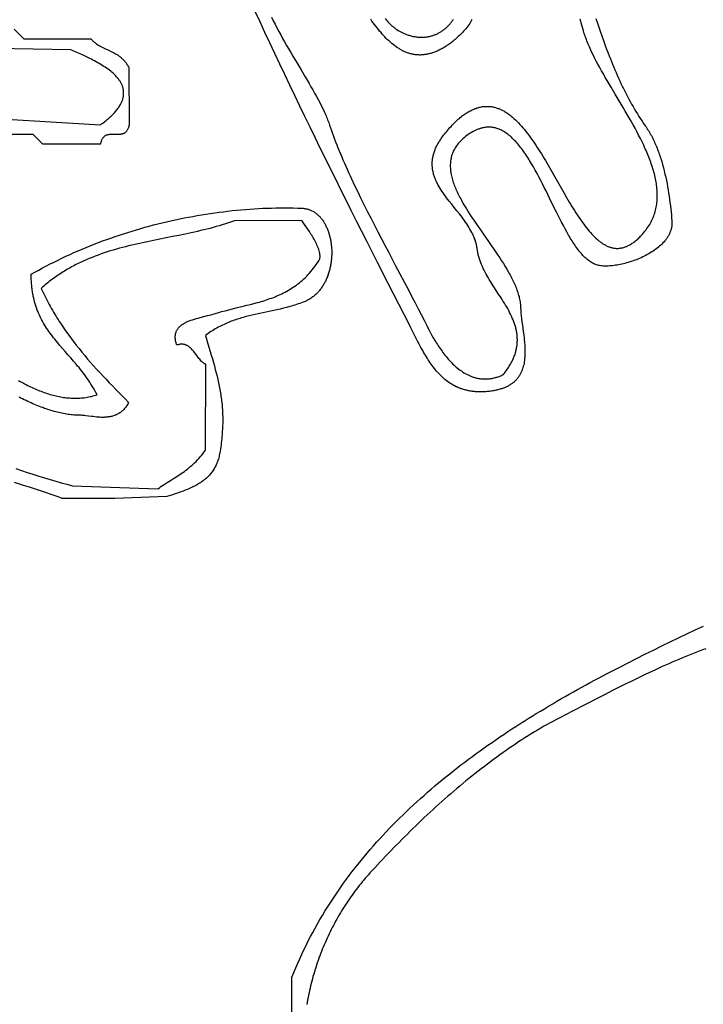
# Model space of a CAD drawing. Extents: x 50 to 552, y 37 to 542.
# Tile 29 of 39: x 156 to 227, y 359 to 461. Entities that reach past the tile are written whole.
import ezdxf

# ---------------------------------------------------------------- set-up
doc = ezdxf.new("R2010")
doc.units = 0

msp = doc.modelspace()

# ---------------------------------------------------------------- linework, layer by layer
for points in [[(216.22, 461.62), (216.43, 461.01), (216.64, 460.41), (216.85, 459.8), (217.07, 459.2), (217.29, 458.6), (217.52, 458.01), (217.63, 457.71), (217.75, 457.42), (217.87, 457.13), (217.98, 456.84), (218.1, 456.55), (218.22, 456.26), (218.35, 455.97), (218.47, 455.69), (218.6, 455.4), (218.73, 455.12), (218.85, 454.84), (218.99, 454.56), (219.12, 454.29), (219.25, 454.01), (219.39, 453.74), (219.53, 453.47), (219.67, 453.2), (219.81, 452.94), (219.96, 452.68), (220.11, 452.41), (220.26, 452.16), (220.41, 451.9), (220.57, 451.65), (220.72, 451.39), (220.89, 451.15), (221.05, 450.9), (221.21, 450.66), (221.38, 450.42), (221.47, 450.29), (221.55, 450.17), (221.64, 450.04), (221.72, 449.91), (221.8, 449.78), (221.87, 449.65), (221.95, 449.51), (222.03, 449.38), (222.1, 449.24), (222.17, 449.1), (222.24, 448.96), (222.31, 448.81), (222.37, 448.67), (222.44, 448.52), (222.5, 448.37), (222.56, 448.23), (222.63, 448.08), (222.68, 447.92), (222.74, 447.77), (222.8, 447.62), (222.85, 447.46), (222.91, 447.31), (222.96, 447.15), (223.01, 446.99), (223.11, 446.67), (223.2, 446.35), (223.29, 446.03), (223.37, 445.7), (223.45, 445.37), (223.53, 445.04), (223.59, 444.71), (223.66, 444.38), (223.72, 444.04), (223.78, 443.71), (223.83, 443.38), (223.88, 443.05), (223.93, 442.72), (223.97, 442.39), (224.01, 442.06), (224.05, 441.74), (224.08, 441.42), (224.12, 441.1), (224.14, 440.78), (224.17, 440.47), (224.18, 440.4), (224.18, 440.32), (224.18, 440.25), (224.18, 440.17), (224.17, 440.1), (224.17, 440.03), (224.16, 439.95), (224.15, 439.88), (224.14, 439.81), (224.12, 439.74), (224.11, 439.66), (224.09, 439.59), (224.07, 439.52), (224.04, 439.45), (224.02, 439.39), (223.99, 439.32), (223.97, 439.25), (223.94, 439.18), (223.91, 439.11), (223.87, 439.05), (223.84, 438.98), (223.8, 438.92), (223.76, 438.85), (223.72, 438.79), (223.68, 438.72), (223.64, 438.66), (223.59, 438.6), (223.55, 438.54), (223.5, 438.47), (223.45, 438.41), (223.35, 438.29), (223.24, 438.18), (223.13, 438.06), (223.01, 437.95), (222.88, 437.84), (222.76, 437.73), (222.62, 437.62), (222.49, 437.52), (222.35, 437.42), (222.21, 437.32), (222.06, 437.23), (221.91, 437.13), (221.76, 437.04), (221.6, 436.96), (221.44, 436.87), (221.28, 436.79), (221.12, 436.71), (220.96, 436.63), (220.79, 436.56), (220.62, 436.49), (220.46, 436.42), (220.29, 436.36), (220.12, 436.3), (219.95, 436.24), (219.78, 436.19), (219.61, 436.13), (219.44, 436.09), (219.27, 436.04), (219.11, 436), (218.94, 435.96), (218.78, 435.92), (218.61, 435.89), (218.45, 435.86), (218.29, 435.84), (218.13, 435.81), (217.98, 435.8), (217.83, 435.78), (217.68, 435.77), (217.53, 435.76), (217.39, 435.76), (217.25, 435.76), (217.12, 435.76), (216.99, 435.76), (216.86, 435.78), (216.74, 435.79), (216.62, 435.81), (216.51, 435.83), (216.4, 435.85), (216.3, 435.88), (216.2, 435.92), (216.09, 435.96), (215.99, 436.01), (215.88, 436.06), (215.78, 436.12), (215.68, 436.19), (215.58, 436.26), (215.48, 436.33), (215.38, 436.41), (215.28, 436.49), (215.18, 436.58), (215.08, 436.67), (214.98, 436.77), (214.88, 436.87), (214.79, 436.98), (214.69, 437.09), (214.59, 437.2), (214.5, 437.32), (214.4, 437.44), (214.31, 437.57), (214.21, 437.7), (214.12, 437.83), (214.03, 437.96), (213.93, 438.1), (213.84, 438.24), (213.75, 438.39), (213.66, 438.54), (213.56, 438.69), (213.47, 438.84), (213.38, 439), (213.2, 439.32), (213.02, 439.65), (212.84, 439.98), (212.66, 440.33), (212.48, 440.68), (212.3, 441.03), (212.12, 441.39), (211.75, 442.12), (211.39, 442.86), (211.03, 443.61), (210.84, 443.98), (210.66, 444.34), (210.47, 444.71), (210.28, 445.07), (210.09, 445.42), (209.9, 445.77), (209.71, 446.11), (209.51, 446.45), (209.42, 446.62), (209.32, 446.78), (209.22, 446.94), (209.12, 447.1), (209.02, 447.25), (208.92, 447.4), (208.81, 447.55), (208.71, 447.7), (208.61, 447.85), (208.5, 447.99), (208.4, 448.12), (208.29, 448.26), (208.19, 448.39), (208.08, 448.52), (207.97, 448.64), (207.86, 448.76), (207.75, 448.88), (207.64, 448.99), (207.53, 449.1), (207.42, 449.21), (207.31, 449.31), (207.19, 449.4), (207.08, 449.49), (206.96, 449.58), (206.85, 449.66), (206.73, 449.74), (206.61, 449.81), (206.49, 449.88), (206.37, 449.94), (206.25, 450), (206.13, 450.05), (206, 450.1), (205.88, 450.14), (205.75, 450.18), (205.62, 450.21), (205.56, 450.22), (205.49, 450.23), (205.43, 450.24), (205.36, 450.25), (205.3, 450.25), (205.23, 450.26), (205.17, 450.26), (205.1, 450.26), (205.04, 450.27), (204.97, 450.26), (204.9, 450.26), (204.83, 450.26), (204.77, 450.25), (204.7, 450.24), (204.63, 450.23), (204.56, 450.22), (204.49, 450.21), (204.42, 450.2), (204.35, 450.18), (204.28, 450.16), (204.21, 450.14), (204.14, 450.12), (204.07, 450.1), (204, 450.07), (203.93, 450.05), (203.85, 450.02), (203.78, 449.99), (203.71, 449.96), (203.64, 449.92), (203.56, 449.89), (203.49, 449.85), (203.41, 449.81), (203.26, 449.72), (203.11, 449.63), (202.96, 449.53), (202.81, 449.42), (202.65, 449.31), (202.52, 449.2), (202.39, 449.1), (202.28, 448.99), (202.16, 448.88), (202.06, 448.77), (201.96, 448.66), (201.86, 448.55), (201.77, 448.44), (201.69, 448.33), (201.61, 448.21), (201.53, 448.1), (201.47, 447.98), (201.4, 447.87), (201.35, 447.75), (201.29, 447.63), (201.25, 447.51), (201.2, 447.38), (201.17, 447.26), (201.13, 447.14), (201.11, 447.01), (201.08, 446.89), (201.06, 446.76), (201.05, 446.64), (201.04, 446.51), (201.03, 446.38), (201.03, 446.25), (201.03, 446.12), (201.04, 445.99), (201.05, 445.85), (201.06, 445.72), (201.08, 445.59), (201.1, 445.45), (201.13, 445.32), (201.16, 445.18), (201.19, 445.04), (201.23, 444.91), (201.27, 444.77), (201.31, 444.63), (201.35, 444.49), (201.4, 444.35), (201.45, 444.21), (201.51, 444.07), (201.57, 443.93), (201.63, 443.78), (201.69, 443.64), (201.75, 443.5), (201.82, 443.35), (201.89, 443.21), (201.97, 443.06), (202.04, 442.92), (202.12, 442.77), (202.2, 442.63), (202.28, 442.48), (202.36, 442.33), (202.53, 442.04), (202.71, 441.74), (202.9, 441.44), (203.09, 441.14), (203.29, 440.84), (203.49, 440.54), (203.69, 440.24), (203.9, 439.94), (204.11, 439.64), (204.53, 439.03), (204.96, 438.42), (205.38, 437.82), (205.59, 437.51), (205.8, 437.21), (206, 436.91), (206.2, 436.61), (206.39, 436.31), (206.58, 436.01), (206.76, 435.72), (206.94, 435.42), (207.11, 435.13), (207.19, 434.98), (207.27, 434.83), (207.35, 434.69), (207.42, 434.54), (207.5, 434.4), (207.57, 434.25), (207.64, 434.11), (207.7, 433.97), (207.77, 433.82), (207.83, 433.68), (207.88, 433.54), (207.94, 433.4), (207.99, 433.26), (208.04, 433.12), (208.09, 432.98), (208.13, 432.84), (208.17, 432.7), (208.21, 432.57), (208.24, 432.43), (208.27, 432.29), (208.3, 432.16), (208.32, 432.02), (208.34, 431.89), (208.35, 431.76), (208.36, 431.63), (208.37, 431.49), (208.38, 431.35), (208.39, 431.2), (208.4, 431.04), (208.41, 430.89), (208.44, 430.58), (208.48, 430.25), (208.52, 429.92), (208.57, 429.59), (208.66, 428.92), (208.7, 428.57), (208.74, 428.23), (208.76, 428.06), (208.77, 427.89), (208.79, 427.72), (208.8, 427.55), (208.81, 427.38), (208.82, 427.21), (208.82, 427.05), (208.83, 426.88), (208.83, 426.71), (208.82, 426.55), (208.82, 426.39), (208.81, 426.23), (208.79, 426.07), (208.78, 425.91), (208.75, 425.76), (208.73, 425.6), (208.7, 425.45), (208.66, 425.3), (208.62, 425.16), (208.58, 425.01), (208.55, 424.94), (208.53, 424.87), (208.5, 424.8), (208.47, 424.74), (208.44, 424.67), (208.41, 424.6), (208.38, 424.54), (208.34, 424.47), (208.31, 424.41), (208.27, 424.34), (208.23, 424.28), (208.19, 424.22), (208.15, 424.16), (208.1, 424.1), (208.06, 424.04), (208.01, 423.98), (207.96, 423.92), (207.91, 423.87), (207.86, 423.81), (207.8, 423.76), (207.75, 423.7), (207.69, 423.65), (207.63, 423.6), (207.57, 423.55), (207.51, 423.5), (207.44, 423.46), (207.37, 423.41), (207.3, 423.36), (207.23, 423.32), (207.16, 423.28), (207.08, 423.23), (207.01, 423.19), (206.93, 423.15), (206.85, 423.12), (206.76, 423.08), (206.68, 423.04), (206.59, 423.01), (206.5, 422.98), (206.4, 422.95), (206.31, 422.92), (206.21, 422.89), (206.11, 422.86), (206.01, 422.83), (205.91, 422.81), (205.8, 422.79), (205.69, 422.76), (205.58, 422.74), (205.46, 422.72), (205.34, 422.71), (205.22, 422.69), (205.1, 422.67), (204.98, 422.66), (204.87, 422.65), (204.75, 422.64), (204.64, 422.63), (204.52, 422.63), (204.41, 422.62), (204.3, 422.62), (204.19, 422.62), (204.08, 422.62), (203.98, 422.62), (203.87, 422.63), (203.77, 422.63), (203.66, 422.64), (203.56, 422.65), (203.46, 422.66), (203.36, 422.67), (203.26, 422.68), (203.16, 422.7), (203.06, 422.71), (202.97, 422.73), (202.87, 422.75), (202.78, 422.77), (202.69, 422.79), (202.6, 422.82), (202.51, 422.84), (202.42, 422.87), (202.33, 422.9), (202.24, 422.92), (202.15, 422.95), (202.07, 422.99), (201.98, 423.02), (201.9, 423.05), (201.82, 423.09), (201.73, 423.13), (201.65, 423.16), (201.49, 423.24), (201.34, 423.33), (201.19, 423.42), (201.04, 423.51), (200.89, 423.61), (200.75, 423.71), (200.61, 423.81), (200.48, 423.92), (200.34, 424.04), (200.21, 424.16), (200.08, 424.28), (199.96, 424.4), (199.84, 424.53), (199.72, 424.66), (199.6, 424.79), (199.48, 424.93), (199.37, 425.07), (199.26, 425.22), (199.15, 425.36), (199.04, 425.51), (198.94, 425.66), (198.84, 425.81), (198.74, 425.97), (198.64, 426.12), (198.54, 426.28), (198.44, 426.44), (198.34, 426.6), (198.25, 426.76), (198.16, 426.93), (197.97, 427.26), (197.8, 427.6), (197.62, 427.93), (197.44, 428.28), (197.1, 428.96), (196.93, 429.3), (196.76, 429.63), (195.65, 431.79), (194.54, 433.95), (193.44, 436.12), (192.34, 438.29), (191.25, 440.46), (190.7, 441.55), (190.16, 442.64), (189.62, 443.73), (189.07, 444.82), (188.53, 445.91), (187.99, 447), (187.46, 448.09), (186.92, 449.18), (186.39, 450.28), (185.86, 451.37), (185.33, 452.47), (184.8, 453.56), (184.27, 454.66), (183.75, 455.76), (183.23, 456.86), (182.71, 457.96), (182.19, 459.06), (181.68, 460.16), (181.17, 461.26), (180.66, 462.36)], [(182.37, 461.74), (182.55, 461.38), (182.74, 461.01), (182.93, 460.64), (183.13, 460.27), (183.33, 459.91), (183.53, 459.54), (183.74, 459.17), (183.95, 458.8), (184.17, 458.43), (184.38, 458.06), (184.6, 457.69), (185.03, 456.96), (185.46, 456.24), (185.88, 455.53), (186.29, 454.83), (186.48, 454.49), (186.68, 454.15), (186.87, 453.81), (187.05, 453.48), (187.23, 453.15), (187.4, 452.83), (187.56, 452.52), (187.71, 452.21), (187.86, 451.9), (187.92, 451.75), (187.99, 451.6), (188.06, 451.46), (188.12, 451.31), (188.18, 451.17), (188.23, 451.03), (188.29, 450.89), (188.34, 450.75), (188.39, 450.61), (188.43, 450.48), (188.52, 450.2), (188.62, 449.91), (188.73, 449.62), (188.83, 449.33), (188.94, 449.03), (189.06, 448.73), (189.18, 448.42), (189.3, 448.11), (189.43, 447.8), (189.56, 447.49), (189.7, 447.17), (189.83, 446.85), (189.98, 446.52), (190.12, 446.2), (190.27, 445.87), (190.42, 445.54), (190.57, 445.2), (190.73, 444.87), (191.05, 444.19), (191.37, 443.51), (191.71, 442.82), (192.05, 442.12), (192.4, 441.43), (192.76, 440.73), (193.11, 440.02), (193.47, 439.32), (193.84, 438.62), (194.2, 437.93), (194.57, 437.23), (195.29, 435.86), (196, 434.51), (196.7, 433.19), (197.03, 432.55), (197.36, 431.92), (197.68, 431.3), (197.99, 430.7), (198.29, 430.11), (198.57, 429.54), (198.69, 429.3), (198.82, 429.05), (198.96, 428.79), (199.11, 428.52), (199.26, 428.25), (199.43, 427.97), (199.51, 427.83), (199.6, 427.7), (199.69, 427.56), (199.78, 427.42), (199.87, 427.28), (199.97, 427.14), (200.07, 427), (200.17, 426.86), (200.27, 426.72), (200.37, 426.58), (200.48, 426.45), (200.59, 426.32), (200.7, 426.18), (200.81, 426.05), (200.93, 425.93), (201.04, 425.8), (201.16, 425.68), (201.28, 425.56), (201.41, 425.44), (201.53, 425.32), (201.66, 425.21), (201.79, 425.11), (201.92, 425), (202.05, 424.9), (202.19, 424.8), (202.32, 424.71), (202.46, 424.62), (202.6, 424.54), (202.75, 424.46), (202.89, 424.39), (203.04, 424.32), (203.19, 424.26), (203.26, 424.23), (203.34, 424.2), (203.42, 424.17), (203.49, 424.15), (203.57, 424.13), (203.65, 424.1), (203.73, 424.08), (203.81, 424.06), (203.89, 424.05), (203.97, 424.03), (204.05, 424.02), (204.13, 424), (204.21, 423.99), (204.29, 423.98), (204.37, 423.98), (204.45, 423.97), (204.54, 423.97), (204.62, 423.97), (204.71, 423.97), (204.79, 423.97), (204.88, 423.97), (204.96, 423.98), (205.05, 423.98), (205.13, 423.99), (205.22, 424.01), (205.31, 424.02), (205.4, 424.03), (205.49, 424.05), (205.57, 424.07), (205.66, 424.09), (205.75, 424.12), (205.84, 424.14), (205.94, 424.17), (206.03, 424.2), (206.12, 424.23), (206.21, 424.27), (206.3, 424.31), (206.4, 424.35), (206.49, 424.39), (206.59, 424.43), (206.68, 424.56), (206.78, 424.68), (206.87, 424.8), (206.95, 424.93), (207.04, 425.05), (207.12, 425.17), (207.19, 425.29), (207.26, 425.41), (207.33, 425.53), (207.4, 425.64), (207.46, 425.76), (207.52, 425.88), (207.57, 426), (207.62, 426.11), (207.67, 426.23), (207.72, 426.34), (207.76, 426.45), (207.8, 426.57), (207.83, 426.68), (207.86, 426.79), (207.89, 426.9), (207.92, 427.02), (207.94, 427.13), (207.96, 427.24), (207.98, 427.35), (208, 427.45), (208.01, 427.56), (208.02, 427.67), (208.03, 427.78), (208.03, 427.89), (208.04, 427.99), (208.04, 428.1), (208.03, 428.2), (208.03, 428.31), (208.02, 428.41), (208.01, 428.52), (208, 428.62), (207.99, 428.73), (207.97, 428.83), (207.95, 428.93), (207.93, 429.03), (207.91, 429.14), (207.89, 429.24), (207.86, 429.34), (207.83, 429.44), (207.8, 429.54), (207.77, 429.64), (207.74, 429.74), (207.71, 429.84), (207.67, 429.94), (207.63, 430.04), (207.59, 430.14), (207.51, 430.33), (207.42, 430.53), (207.33, 430.73), (207.23, 430.92), (207.13, 431.11), (207.03, 431.31), (206.92, 431.5), (206.8, 431.69), (206.69, 431.88), (206.57, 432.07), (206.45, 432.26), (206.33, 432.45), (206.08, 432.83), (205.84, 433.21), (205.59, 433.59), (205.35, 433.97), (205.23, 434.16), (205.11, 434.35), (205, 434.55), (204.88, 434.74), (204.78, 434.93), (204.67, 435.13), (204.57, 435.32), (204.48, 435.52), (204.39, 435.71), (204.3, 435.91), (204.22, 436.11), (204.18, 436.21), (204.15, 436.31), (204.11, 436.41), (204.08, 436.51), (204.05, 436.61), (204.02, 436.72), (203.99, 436.82), (203.96, 436.92), (203.94, 437.02), (203.92, 437.13), (203.9, 437.23), (203.88, 437.33), (203.86, 437.44), (203.85, 437.54), (203.83, 437.64), (203.82, 437.74), (203.8, 437.84), (203.78, 437.94), (203.76, 438.04), (203.73, 438.14), (203.71, 438.23), (203.68, 438.33), (203.65, 438.43), (203.61, 438.52), (203.58, 438.62), (203.54, 438.71), (203.5, 438.81), (203.46, 438.9), (203.42, 438.99), (203.38, 439.08), (203.33, 439.18), (203.29, 439.27), (203.19, 439.45), (203.09, 439.63), (202.98, 439.81), (202.87, 439.99), (202.75, 440.16), (202.63, 440.34), (202.51, 440.51), (202.38, 440.69), (202.26, 440.86), (202.12, 441.03), (201.99, 441.2), (201.72, 441.54), (201.45, 441.88), (201.18, 442.22), (200.91, 442.55), (200.78, 442.72), (200.65, 442.89), (200.52, 443.06), (200.4, 443.23), (200.28, 443.4), (200.16, 443.58), (200.05, 443.75), (199.94, 443.92), (199.84, 444.1), (199.74, 444.27), (199.65, 444.45), (199.61, 444.54), (199.56, 444.63), (199.52, 444.72), (199.49, 444.81), (199.45, 444.9), (199.41, 444.99), (199.38, 445.08), (199.35, 445.17), (199.32, 445.26), (199.29, 445.36), (199.27, 445.45), (199.25, 445.54), (199.23, 445.64), (199.21, 445.73), (199.19, 445.82), (199.18, 445.92), (199.16, 446.02), (199.16, 446.11), (199.15, 446.21), (199.14, 446.31), (199.14, 446.4), (199.14, 446.5), (199.15, 446.6), (199.15, 446.7), (199.16, 446.8), (199.17, 446.9), (199.19, 447.01), (199.21, 447.11), (199.23, 447.21), (199.25, 447.31), (199.28, 447.42), (199.31, 447.52), (199.34, 447.63), (199.38, 447.74), (199.42, 447.84), (199.46, 447.95), (199.5, 448.06), (199.55, 448.17), (199.61, 448.28), (199.66, 448.39), (199.72, 448.51), (199.79, 448.62), (199.85, 448.73), (199.93, 448.85), (200, 448.96), (200.08, 449.08), (200.16, 449.2), (200.25, 449.31), (200.34, 449.43), (200.43, 449.55), (200.55, 449.69), (200.66, 449.83), (200.77, 449.96), (200.89, 450.09), (201, 450.22), (201.11, 450.34), (201.22, 450.46), (201.33, 450.57), (201.44, 450.68), (201.55, 450.79), (201.65, 450.89), (201.76, 450.99), (201.87, 451.09), (201.98, 451.18), (202.08, 451.27), (202.19, 451.35), (202.29, 451.44), (202.4, 451.51), (202.5, 451.59), (202.6, 451.66), (202.71, 451.73), (202.81, 451.79), (202.91, 451.86), (203.01, 451.91), (203.11, 451.97), (203.21, 452.02), (203.31, 452.07), (203.41, 452.12), (203.51, 452.16), (203.61, 452.2), (203.71, 452.23), (203.8, 452.27), (203.9, 452.3), (204, 452.32), (204.09, 452.35), (204.19, 452.37), (204.28, 452.39), (204.38, 452.41), (204.47, 452.42), (204.57, 452.43), (204.66, 452.44), (204.75, 452.44), (204.85, 452.44), (204.94, 452.44), (205.03, 452.44), (205.12, 452.43), (205.21, 452.42), (205.3, 452.41), (205.39, 452.4), (205.48, 452.38), (205.57, 452.36), (205.66, 452.34), (205.75, 452.32), (205.83, 452.29), (205.92, 452.26), (206.01, 452.23), (206.1, 452.2), (206.18, 452.17), (206.27, 452.13), (206.35, 452.09), (206.44, 452.05), (206.52, 452), (206.61, 451.96), (206.69, 451.91), (206.78, 451.86), (206.86, 451.81), (206.94, 451.75), (207.03, 451.7), (207.11, 451.64), (207.19, 451.58), (207.27, 451.51), (207.35, 451.45), (207.43, 451.39), (207.52, 451.32), (207.6, 451.25), (207.68, 451.18), (207.84, 451.03), (207.99, 450.88), (208.15, 450.72), (208.31, 450.55), (208.46, 450.38), (208.62, 450.2), (208.77, 450.02), (208.92, 449.83), (209.07, 449.63), (209.22, 449.44), (209.37, 449.23), (209.52, 449.03), (209.67, 448.82), (209.82, 448.6), (209.96, 448.38), (210.11, 448.16), (210.25, 447.94), (210.4, 447.71), (210.54, 447.48), (210.68, 447.24), (210.82, 447.01), (210.96, 446.77), (211.25, 446.29), (211.53, 445.81), (211.8, 445.32), (212.08, 444.84), (212.63, 443.87), (212.91, 443.39), (213.18, 442.91), (213.45, 442.45), (213.59, 442.22), (213.73, 441.99), (213.86, 441.77), (214, 441.55), (214.14, 441.33), (214.28, 441.12), (214.41, 440.91), (214.55, 440.71), (214.69, 440.51), (214.83, 440.31), (214.97, 440.12), (215.11, 439.93), (215.25, 439.75), (215.39, 439.58), (215.53, 439.41), (215.67, 439.25), (215.81, 439.09), (215.95, 438.94), (216.1, 438.8), (216.24, 438.66), (216.39, 438.53), (216.46, 438.47), (216.53, 438.41), (216.6, 438.35), (216.68, 438.3), (216.75, 438.24), (216.82, 438.19), (216.9, 438.14), (216.97, 438.09), (217.04, 438.04), (217.12, 438), (217.19, 437.96), (217.27, 437.92), (217.34, 437.88), (217.42, 437.85), (217.49, 437.82), (217.57, 437.78), (217.64, 437.76), (217.72, 437.73), (217.79, 437.71), (217.87, 437.69), (217.95, 437.67), (218.02, 437.65), (218.1, 437.64), (218.18, 437.63), (218.26, 437.62), (218.34, 437.61), (218.41, 437.61), (218.49, 437.61), (218.57, 437.61), (218.65, 437.62), (218.73, 437.62), (218.81, 437.64), (218.89, 437.65), (218.97, 437.66), (219.05, 437.68), (219.13, 437.7), (219.21, 437.73), (219.29, 437.76), (219.38, 437.79), (219.46, 437.82), (219.54, 437.86), (219.62, 437.9), (219.71, 437.94), (219.79, 437.99), (219.87, 438.04), (219.96, 438.09), (220.04, 438.14), (220.13, 438.2), (220.21, 438.26), (220.3, 438.33), (220.38, 438.4), (220.47, 438.47), (220.56, 438.54), (220.64, 438.62), (220.73, 438.71), (220.82, 438.79), (220.91, 438.88), (221, 438.97), (221.12, 439.11), (221.24, 439.25), (221.36, 439.39), (221.47, 439.53), (221.57, 439.67), (221.67, 439.81), (221.76, 439.95), (221.85, 440.1), (221.93, 440.24), (222.01, 440.39), (222.08, 440.54), (222.15, 440.69), (222.22, 440.84), (222.28, 440.99), (222.33, 441.14), (222.38, 441.29), (222.42, 441.45), (222.47, 441.6), (222.5, 441.76), (222.53, 441.92), (222.56, 442.07), (222.59, 442.23), (222.61, 442.39), (222.62, 442.55), (222.63, 442.71), (222.64, 442.88), (222.65, 443.04), (222.65, 443.2), (222.64, 443.37), (222.64, 443.53), (222.62, 443.7), (222.61, 443.86), (222.59, 444.03), (222.57, 444.2), (222.55, 444.37), (222.52, 444.53), (222.49, 444.7), (222.46, 444.87), (222.42, 445.04), (222.38, 445.22), (222.34, 445.39), (222.29, 445.56), (222.24, 445.73), (222.19, 445.91), (222.14, 446.08), (222.08, 446.25), (222.02, 446.43), (221.96, 446.6), (221.9, 446.78), (221.83, 446.95), (221.76, 447.13), (221.69, 447.31), (221.62, 447.48), (221.54, 447.66), (221.47, 447.84), (221.39, 448.01), (221.31, 448.19), (221.23, 448.37), (221.06, 448.73), (220.88, 449.08), (220.7, 449.44), (220.51, 449.8), (220.32, 450.16), (220.12, 450.52), (219.92, 450.88), (219.72, 451.24), (219.51, 451.59), (219.3, 451.95), (219.09, 452.31), (218.67, 453.02), (218.25, 453.73), (217.83, 454.43), (217.42, 455.13), (217.22, 455.47), (217.02, 455.82), (216.83, 456.16), (216.64, 456.5), (216.45, 456.83), (216.28, 457.17), (216.1, 457.5), (215.94, 457.83), (215.78, 458.15), (215.71, 458.32), (215.63, 458.48), (215.56, 458.64), (215.49, 458.8), (215.42, 458.95), (215.36, 459.11), (215.3, 459.27), (215.24, 459.42), (215.18, 459.58), (215.12, 459.73), (215.07, 459.88), (215.02, 460.04), (214.97, 460.19), (214.93, 460.34), (214.76, 460.93), (214.58, 461.53)], [(203.3, 461.51), (203.22, 461.38), (203.15, 461.24), (203.06, 461.1), (202.97, 460.97), (202.88, 460.83), (202.77, 460.69), (202.67, 460.55), (202.55, 460.42), (202.43, 460.28), (202.3, 460.14), (202.16, 460), (202.02, 459.86), (201.87, 459.72), (201.72, 459.58), (201.55, 459.44), (201.44, 459.35), (201.33, 459.26), (201.22, 459.18), (201.12, 459.09), (201.01, 459.01), (200.9, 458.94), (200.8, 458.86), (200.69, 458.79), (200.59, 458.72), (200.49, 458.66), (200.38, 458.59), (200.28, 458.53), (200.18, 458.47), (200.08, 458.42), (199.98, 458.37), (199.88, 458.32), (199.78, 458.27), (199.68, 458.22), (199.58, 458.18), (199.48, 458.14), (199.38, 458.1), (199.29, 458.06), (199.19, 458.03), (199.09, 458), (199, 457.97), (198.9, 457.95), (198.81, 457.92), (198.72, 457.9), (198.62, 457.88), (198.53, 457.86), (198.44, 457.85), (198.35, 457.84), (198.26, 457.83), (198.17, 457.82), (198.08, 457.81), (197.99, 457.81), (197.9, 457.8), (197.81, 457.8), (197.72, 457.81), (197.64, 457.81), (197.55, 457.82), (197.46, 457.82), (197.38, 457.83), (197.29, 457.85), (197.21, 457.86), (197.12, 457.88), (197.04, 457.89), (196.95, 457.91), (196.87, 457.94), (196.79, 457.96), (196.71, 457.98), (196.62, 458.01), (196.54, 458.04), (196.46, 458.07), (196.38, 458.1), (196.3, 458.14), (196.22, 458.17), (196.14, 458.21), (196.06, 458.25), (195.99, 458.29), (195.91, 458.33), (195.83, 458.37), (195.75, 458.42), (195.68, 458.47), (195.52, 458.56), (195.37, 458.67), (195.22, 458.78), (195.07, 458.89), (194.93, 459.01), (194.78, 459.14), (194.64, 459.27), (194.49, 459.4), (194.35, 459.54), (194.21, 459.69), (194.07, 459.84), (193.93, 459.99), (193.8, 460.15), (193.66, 460.31), (193.53, 460.47), (193.39, 460.64), (193.26, 460.81), (193.13, 460.99), (192.99, 461.17), (192.86, 461.35), (192.73, 461.53)], [(194.24, 461.6), (194.33, 461.48), (194.43, 461.36), (194.54, 461.25), (194.64, 461.14), (194.75, 461.03), (194.86, 460.93), (194.97, 460.82), (195.09, 460.73), (195.21, 460.63), (195.33, 460.54), (195.46, 460.45), (195.59, 460.37), (195.73, 460.29), (195.87, 460.21), (196.01, 460.14), (196.16, 460.07), (196.31, 460.01), (196.47, 459.95), (196.63, 459.89), (196.73, 459.86), (196.83, 459.83), (196.93, 459.8), (197.03, 459.78), (197.13, 459.75), (197.23, 459.73), (197.33, 459.72), (197.42, 459.7), (197.52, 459.69), (197.62, 459.68), (197.71, 459.67), (197.81, 459.66), (197.9, 459.66), (197.99, 459.66), (198.09, 459.66), (198.18, 459.66), (198.27, 459.66), (198.36, 459.67), (198.45, 459.68), (198.54, 459.69), (198.62, 459.7), (198.71, 459.71), (198.8, 459.73), (198.88, 459.75), (198.97, 459.77), (199.05, 459.79), (199.13, 459.81), (199.21, 459.84), (199.29, 459.87), (199.37, 459.9), (199.45, 459.93), (199.53, 459.96), (199.61, 459.99), (199.69, 460.03), (199.76, 460.07), (199.84, 460.11), (199.91, 460.15), (199.98, 460.19), (200.05, 460.23), (200.12, 460.28), (200.19, 460.33), (200.26, 460.37), (200.33, 460.42), (200.4, 460.48), (200.46, 460.53), (200.53, 460.58), (200.59, 460.64), (200.65, 460.69), (200.72, 460.75), (200.78, 460.81), (200.84, 460.87), (200.89, 460.93), (200.95, 461), (201.01, 461.06), (201.06, 461.13), (201.12, 461.19), (201.17, 461.26), (201.22, 461.33), (201.27, 461.4), (201.32, 461.47), (201.37, 461.54)], [(155.5, 460.5), (156.5, 459.5), (163.5, 459.5), (163.56, 459.44), (163.61, 459.38), (163.67, 459.32), (163.73, 459.26), (163.79, 459.21), (163.85, 459.16), (163.91, 459.11), (163.98, 459.06), (164.04, 459.01), (164.1, 458.97), (164.23, 458.88), (164.36, 458.8), (164.49, 458.73), (164.62, 458.66), (164.75, 458.59), (164.89, 458.52), (165.02, 458.46), (165.29, 458.33), (165.56, 458.21), (165.7, 458.14), (165.83, 458.08), (165.96, 458), (166.09, 457.93), (166.22, 457.85), (166.35, 457.77), (166.42, 457.72), (166.48, 457.68), (166.54, 457.63), (166.6, 457.58), (166.66, 457.53), (166.72, 457.48), (166.78, 457.42), (166.84, 457.36), (166.9, 457.31), (166.96, 457.24), (167.01, 457.18), (167.07, 457.11), (167.12, 457.05), (167.18, 456.97), (167.23, 456.9), (167.28, 456.82), (167.33, 456.74), (167.38, 456.66), (167.43, 456.58), (167.48, 456.49), (167.5, 450.5), (167.48, 450.4), (167.46, 450.32), (167.43, 450.23), (167.4, 450.15), (167.37, 450.08), (167.34, 450.02), (167.31, 449.95), (167.27, 449.9), (167.23, 449.85), (167.19, 449.8), (167.15, 449.76), (167.11, 449.72), (167.06, 449.68), (167.01, 449.65), (166.97, 449.62), (166.92, 449.6), (166.87, 449.58), (166.81, 449.56), (166.76, 449.54), (166.71, 449.53), (166.65, 449.52), (166.59, 449.51), (166.54, 449.5), (166.48, 449.5), (166.36, 449.49), (166.24, 449.49), (166.12, 449.5), (166, 449.5), (165.88, 449.5), (165.76, 449.51), (165.64, 449.51), (165.52, 449.5), (165.46, 449.5), (165.41, 449.49), (165.35, 449.48), (165.29, 449.47), (165.24, 449.46), (165.19, 449.44), (165.13, 449.42), (165.08, 449.4), (165.03, 449.38), (164.99, 449.35), (164.94, 449.32), (164.89, 449.28), (164.85, 449.24), (164.81, 449.2), (164.77, 449.15), (164.73, 449.1), (164.69, 449.05), (164.66, 448.98), (164.63, 448.92), (164.6, 448.85), (164.57, 448.77), (164.54, 448.68), (164.52, 448.6), (164.5, 448.5), (158.5, 448.5), (157.5, 449.5), (143.5, 449.5)], [(149.49, 451.43), (164.5, 450.5), (164.63, 450.6), (164.76, 450.69), (164.88, 450.78), (165, 450.88), (165.11, 450.97), (165.22, 451.06), (165.33, 451.15), (165.43, 451.25), (165.53, 451.34), (165.62, 451.43), (165.72, 451.52), (165.8, 451.6), (165.89, 451.69), (165.97, 451.78), (166.05, 451.87), (166.12, 451.95), (166.19, 452.04), (166.26, 452.12), (166.32, 452.21), (166.38, 452.29), (166.44, 452.37), (166.49, 452.46), (166.54, 452.54), (166.59, 452.62), (166.63, 452.7), (166.67, 452.78), (166.71, 452.86), (166.74, 452.94), (166.78, 453.02), (166.8, 453.1), (166.83, 453.17), (166.85, 453.25), (166.87, 453.33), (166.89, 453.4), (166.9, 453.48), (166.92, 453.55), (166.92, 453.63), (166.93, 453.7), (166.93, 453.77), (166.93, 453.84), (166.93, 453.92), (166.93, 453.99), (166.92, 454.06), (166.91, 454.13), (166.9, 454.2), (166.89, 454.27), (166.87, 454.34), (166.85, 454.4), (166.83, 454.47), (166.81, 454.54), (166.79, 454.61), (166.76, 454.67), (166.73, 454.74), (166.7, 454.8), (166.67, 454.87), (166.63, 454.93), (166.59, 454.99), (166.56, 455.06), (166.51, 455.12), (166.47, 455.18), (166.43, 455.24), (166.38, 455.3), (166.33, 455.36), (166.28, 455.42), (166.23, 455.48), (166.18, 455.54), (166.07, 455.66), (165.96, 455.77), (165.83, 455.89), (165.71, 456), (165.58, 456.11), (165.44, 456.21), (165.3, 456.32), (165.15, 456.42), (165.01, 456.52), (164.86, 456.62), (164.7, 456.72), (164.54, 456.82), (164.38, 456.91), (164.22, 457), (164.06, 457.09), (163.89, 457.18), (163.72, 457.27), (163.56, 457.36), (163.39, 457.44), (163.05, 457.61), (162.71, 457.77), (162.38, 457.92), (162.05, 458.06), (161.43, 458.34), (153.5, 458.5)], [(155.97, 423.8), (156.12, 423.72), (156.28, 423.63), (156.43, 423.55), (156.59, 423.46), (156.75, 423.38), (156.9, 423.3), (157.06, 423.22), (157.22, 423.15), (157.37, 423.07), (157.53, 423), (157.69, 422.93), (157.84, 422.87), (158, 422.8), (158.16, 422.74), (158.31, 422.68), (158.47, 422.62), (158.63, 422.56), (158.78, 422.51), (158.94, 422.45), (159.1, 422.4), (159.25, 422.36), (159.41, 422.31), (159.57, 422.27), (159.72, 422.23), (159.88, 422.19), (160.04, 422.16), (160.19, 422.13), (160.35, 422.1), (160.5, 422.07), (160.66, 422.04), (160.82, 422.02), (160.97, 422), (161.13, 421.99), (161.28, 421.98), (161.44, 421.97), (161.59, 421.96), (161.74, 421.96), (161.9, 421.95), (162.05, 421.96), (162.2, 421.96), (162.36, 421.97), (162.51, 421.98), (162.66, 422), (162.82, 422.01), (162.97, 422.03), (163.12, 422.06), (163.27, 422.09), (163.42, 422.12), (163.57, 422.15), (163.72, 422.19), (163.87, 422.23), (164.02, 422.27), (164.17, 422.32), (164.04, 422.55), (163.91, 422.78), (163.79, 423), (163.65, 423.21), (163.52, 423.42), (163.39, 423.63), (163.25, 423.83), (163.11, 424.03), (162.98, 424.22), (162.84, 424.42), (162.7, 424.6), (162.55, 424.79), (162.41, 424.97), (162.27, 425.15), (162.13, 425.32), (161.98, 425.5), (161.69, 425.84), (161.41, 426.17), (161.12, 426.5), (160.84, 426.82), (160.56, 427.14), (160.28, 427.46), (160.01, 427.78), (159.88, 427.94), (159.75, 428.11), (159.62, 428.27), (159.49, 428.43), (159.36, 428.6), (159.24, 428.77), (159.12, 428.93), (159, 429.11), (158.89, 429.28), (158.78, 429.45), (158.67, 429.63), (158.56, 429.81), (158.46, 430), (158.36, 430.18), (158.26, 430.37), (158.17, 430.57), (158.08, 430.77), (158, 430.97), (157.91, 431.17), (157.84, 431.38), (157.77, 431.6), (157.7, 431.82), (157.63, 432.04), (157.58, 432.27), (157.52, 432.51), (157.5, 432.63), (157.47, 432.75), (157.45, 432.87), (157.43, 432.99), (157.41, 433.12), (157.39, 433.25), (157.37, 433.37), (157.36, 433.5), (157.34, 433.64), (157.33, 433.77), (157.32, 433.9), (157.3, 434.04), (157.3, 434.18), (157.29, 434.32), (157.28, 434.46), (157.28, 434.6), (157.27, 434.75), (157.27, 434.9), (157.67, 435.12), (158.06, 435.34), (158.46, 435.56), (158.86, 435.77), (159.27, 435.98), (159.67, 436.18), (160.08, 436.39), (160.49, 436.59), (160.91, 436.78), (161.33, 436.97), (161.74, 437.16), (162.17, 437.35), (162.59, 437.53), (163.02, 437.7), (163.44, 437.88), (163.87, 438.05), (164.3, 438.22), (164.74, 438.38), (165.17, 438.54), (165.61, 438.69), (166.05, 438.85), (166.49, 438.99), (166.93, 439.14), (167.37, 439.28), (167.82, 439.42), (168.26, 439.55), (168.71, 439.68), (169.16, 439.81), (169.61, 439.93), (170.06, 440.05), (170.51, 440.17), (170.96, 440.28), (171.42, 440.39), (171.87, 440.49), (172.32, 440.59), (172.78, 440.69), (173.24, 440.78), (173.69, 440.87), (174.15, 440.95), (174.61, 441.03), (175.06, 441.11), (175.52, 441.19), (175.98, 441.26), (176.44, 441.32), (176.89, 441.38), (177.35, 441.44), (177.81, 441.49), (178.27, 441.55), (178.73, 441.59), (179.18, 441.63), (179.64, 441.67), (180.1, 441.71), (180.55, 441.74), (181.01, 441.76), (181.46, 441.79), (181.91, 441.8), (182.37, 441.82), (182.82, 441.83), (183.27, 441.84), (183.72, 441.84), (184.17, 441.84), (184.62, 441.83), (185.07, 441.82), (185.51, 441.81), (185.6, 441.8), (185.69, 441.79), (185.78, 441.78), (185.87, 441.77), (185.95, 441.75), (186.04, 441.74), (186.12, 441.71), (186.2, 441.69), (186.28, 441.66), (186.36, 441.63), (186.44, 441.6), (186.52, 441.57), (186.59, 441.53), (186.67, 441.49), (186.74, 441.45), (186.81, 441.41), (186.88, 441.36), (186.95, 441.31), (187.02, 441.26), (187.09, 441.21), (187.15, 441.16), (187.22, 441.1), (187.28, 441.04), (187.34, 440.98), (187.4, 440.92), (187.46, 440.86), (187.52, 440.79), (187.57, 440.72), (187.63, 440.65), (187.68, 440.58), (187.73, 440.51), (187.78, 440.43), (187.83, 440.36), (187.88, 440.28), (187.92, 440.2), (187.97, 440.12), (188.01, 440.04), (188.05, 439.95), (188.09, 439.87), (188.13, 439.78), (188.17, 439.69), (188.21, 439.61), (188.24, 439.52), (188.28, 439.42), (188.31, 439.33), (188.34, 439.24), (188.37, 439.15), (188.4, 439.05), (188.42, 438.95), (188.45, 438.86), (188.47, 438.76), (188.49, 438.66), (188.51, 438.56), (188.53, 438.46), (188.55, 438.36), (188.57, 438.26), (188.58, 438.16), (188.6, 438.06), (188.61, 437.95), (188.62, 437.85), (188.63, 437.74), (188.63, 437.64), (188.65, 437.43), (188.65, 437.22), (188.65, 437.01), (188.65, 436.9), (188.64, 436.8), (188.64, 436.69), (188.63, 436.59), (188.62, 436.48), (188.61, 436.37), (188.6, 436.27), (188.58, 436.16), (188.57, 436.06), (188.55, 435.95), (188.53, 435.85), (188.51, 435.74), (188.49, 435.64), (188.47, 435.54), (188.45, 435.43), (188.42, 435.33), (188.39, 435.23), (188.36, 435.13), (188.33, 435.03), (188.3, 434.93), (188.27, 434.83), (188.23, 434.73), (188.2, 434.64), (188.16, 434.54), (188.12, 434.44), (188.08, 434.35), (188.03, 434.25), (187.99, 434.16), (187.94, 434.07), (187.89, 433.98), (187.84, 433.89), (187.79, 433.8), (187.74, 433.72), (187.69, 433.63), (187.63, 433.55), (187.57, 433.46), (187.51, 433.38), (187.45, 433.3), (187.39, 433.22), (187.32, 433.15), (187.26, 433.07), (187.19, 433), (187.12, 432.92), (187.05, 432.85), (186.98, 432.78), (186.9, 432.72), (186.83, 432.65), (186.75, 432.59), (186.67, 432.53), (186.59, 432.47), (186.51, 432.41), (186.42, 432.35), (186.34, 432.3), (186.25, 432.25), (186.16, 432.2), (186.07, 432.15), (185.98, 432.11), (185.88, 432.07), (185.79, 432.03), (185.69, 431.99), (185.51, 431.92), (185.34, 431.86), (185.16, 431.8), (184.98, 431.74), (184.81, 431.69), (184.64, 431.64), (184.46, 431.58), (184.29, 431.53), (183.95, 431.44), (183.61, 431.35), (183.27, 431.27), (182.94, 431.19), (182.61, 431.12), (182.28, 431.05), (181.62, 430.91), (180.98, 430.77), (180.66, 430.7), (180.34, 430.63), (180.03, 430.55), (179.72, 430.48), (179.4, 430.39), (179.25, 430.35), (179.09, 430.3), (178.94, 430.26), (178.78, 430.21), (178.63, 430.16), (178.48, 430.1), (178.32, 430.05), (178.17, 429.99), (178.02, 429.93), (177.87, 429.87), (177.71, 429.81), (177.56, 429.74), (177.41, 429.67), (177.26, 429.6), (177.11, 429.53), (176.96, 429.45), (176.81, 429.37), (176.65, 429.28), (176.5, 429.2), (176.35, 429.11), (176.2, 429.01), (176.05, 428.91), (175.9, 428.81), (175.75, 428.71), (175.6, 428.6), (175.46, 428.49), (175.72, 427.64), (175.96, 426.84), (176.08, 426.45), (176.19, 426.07), (176.3, 425.69), (176.41, 425.33), (176.5, 424.96), (176.6, 424.61), (176.69, 424.25), (176.77, 423.9), (176.84, 423.56), (176.92, 423.21), (176.98, 422.86), (177.01, 422.69), (177.04, 422.52), (177.07, 422.35), (177.09, 422.17), (177.12, 422), (177.14, 421.83), (177.16, 421.65), (177.18, 421.48), (177.2, 421.3), (177.21, 421.13), (177.23, 420.95), (177.24, 420.77), (177.25, 420.59), (177.26, 420.41), (177.26, 420.23), (177.27, 420.05), (177.27, 419.87), (177.27, 419.68), (177.27, 419.49), (177.27, 419.3), (177.26, 419.11), (177.25, 418.92), (177.24, 418.73), (177.23, 418.53), (177.22, 418.33), (177.2, 418.13), (177.19, 417.92), (177.17, 417.72), (177.15, 417.51), (177.12, 417.3), (177.1, 417.08), (177.07, 416.87), (177.04, 416.65), (177, 416.42), (176.98, 416.28), (176.95, 416.13), (176.92, 415.99), (176.89, 415.86), (176.86, 415.73), (176.82, 415.6), (176.78, 415.47), (176.73, 415.35), (176.69, 415.23), (176.64, 415.11), (176.59, 415), (176.54, 414.88), (176.48, 414.78), (176.43, 414.67), (176.37, 414.57), (176.3, 414.47), (176.24, 414.37), (176.17, 414.28), (176.1, 414.19), (176.03, 414.1), (175.96, 414.01), (175.89, 413.92), (175.81, 413.84), (175.73, 413.76), (175.65, 413.68), (175.57, 413.61), (175.48, 413.53), (175.4, 413.46), (175.31, 413.39), (175.22, 413.32), (175.13, 413.26), (175.04, 413.19), (174.94, 413.13), (174.84, 413.07), (174.75, 413.01), (174.65, 412.95), (174.55, 412.89), (174.45, 412.84), (174.34, 412.78), (174.24, 412.73), (174.13, 412.68), (174.03, 412.63), (173.81, 412.53), (173.59, 412.43), (173.36, 412.34), (173.13, 412.25), (172.9, 412.17), (172.66, 412.09), (172.42, 412), (171.93, 411.84), (171.44, 411.68), (166, 411.5), (160.5, 411.5), (160.09, 411.65), (159.69, 411.8), (159.27, 411.94), (158.86, 412.08), (158.45, 412.22), (158.04, 412.35), (157.62, 412.49), (157.2, 412.62), (156.37, 412.88), (155.53, 413.14)], [(155.66, 414.61), (156.26, 414.4), (156.86, 414.2), (157.46, 414.01), (158.06, 413.82), (158.66, 413.64), (159.25, 413.46), (159.84, 413.29), (160.42, 413.13), (161, 412.97), (161.58, 412.82), (170.5, 412.5), (170.66, 412.61), (170.83, 412.72), (171.16, 412.94), (171.49, 413.15), (171.82, 413.35), (172.15, 413.56), (172.47, 413.77), (172.63, 413.88), (172.79, 413.99), (172.95, 414.1), (173.11, 414.21), (173.27, 414.32), (173.43, 414.44), (173.58, 414.56), (173.74, 414.69), (173.89, 414.81), (174.04, 414.94), (174.19, 415.08), (174.34, 415.22), (174.49, 415.36), (174.63, 415.51), (174.78, 415.66), (174.92, 415.82), (175.06, 415.99), (175.2, 416.16), (175.34, 416.34), (175.47, 416.52), (175.5, 425.5), (175.45, 425.53), (175.4, 425.55), (175.35, 425.58), (175.3, 425.62), (175.26, 425.65), (175.21, 425.68), (175.17, 425.72), (175.12, 425.76), (175.08, 425.8), (175.04, 425.84), (174.95, 425.93), (174.87, 426.02), (174.79, 426.12), (174.72, 426.21), (174.64, 426.31), (174.49, 426.52), (174.34, 426.72), (174.26, 426.82), (174.18, 426.91), (174.1, 427.01), (174.02, 427.1), (173.94, 427.18), (173.89, 427.22), (173.85, 427.26), (173.81, 427.3), (173.76, 427.33), (173.72, 427.37), (173.67, 427.4), (173.62, 427.43), (173.57, 427.46), (173.52, 427.48), (173.47, 427.5), (173.42, 427.53), (173.37, 427.54), (173.32, 427.56), (173.26, 427.57), (173.2, 427.58), (173.15, 427.59), (173.09, 427.6), (173.03, 427.6), (172.96, 427.6), (172.9, 427.59), (172.84, 427.59), (172.77, 427.58), (172.7, 427.56), (172.63, 427.54), (172.56, 427.52), (172.49, 427.5), (172.45, 427.61), (172.41, 427.73), (172.38, 427.84), (172.36, 427.95), (172.34, 428.05), (172.33, 428.15), (172.32, 428.25), (172.32, 428.34), (172.32, 428.44), (172.33, 428.53), (172.34, 428.61), (172.36, 428.69), (172.38, 428.78), (172.4, 428.85), (172.43, 428.93), (172.46, 429), (172.5, 429.07), (172.54, 429.14), (172.58, 429.21), (172.63, 429.27), (172.68, 429.33), (172.74, 429.39), (172.79, 429.45), (172.85, 429.5), (172.92, 429.56), (172.98, 429.61), (173.05, 429.66), (173.12, 429.7), (173.2, 429.75), (173.27, 429.79), (173.35, 429.84), (173.43, 429.88), (173.51, 429.92), (173.6, 429.96), (173.68, 429.99), (173.77, 430.03), (173.86, 430.06), (173.95, 430.1), (174.13, 430.16), (174.32, 430.22), (174.52, 430.28), (174.71, 430.33), (174.91, 430.38), (175.3, 430.48), (175.68, 430.58), (175.87, 430.63), (176.06, 430.68), (176.24, 430.73), (176.41, 430.78), (176.6, 430.84), (176.78, 430.89), (176.97, 430.95), (177.15, 431), (177.53, 431.1), (177.9, 431.2), (178.28, 431.29), (178.66, 431.38), (179.41, 431.57), (179.79, 431.66), (180.17, 431.75), (180.54, 431.85), (180.92, 431.95), (181.1, 432), (181.29, 432.06), (181.47, 432.11), (181.66, 432.17), (181.84, 432.23), (182.02, 432.29), (182.21, 432.36), (182.39, 432.42), (182.57, 432.49), (182.75, 432.56), (182.92, 432.64), (183.1, 432.71), (183.28, 432.79), (183.45, 432.87), (183.63, 432.96), (183.8, 433.05), (183.97, 433.14), (184.14, 433.24), (184.31, 433.34), (184.47, 433.44), (184.64, 433.55), (184.8, 433.66), (184.97, 433.77), (185.13, 433.89), (185.28, 434.02), (185.44, 434.15), (185.6, 434.28), (185.75, 434.42), (185.9, 434.56), (186.05, 434.71), (186.2, 434.87), (186.34, 435.03), (186.48, 435.19), (186.63, 435.36), (186.76, 435.54), (186.9, 435.72), (187.03, 435.91), (187.17, 436.1), (187.3, 436.31), (187.42, 436.51), (187.43, 436.57), (187.43, 436.62), (187.44, 436.68), (187.44, 436.73), (187.44, 436.79), (187.44, 436.85), (187.43, 436.91), (187.42, 436.97), (187.41, 437.03), (187.4, 437.09), (187.39, 437.16), (187.38, 437.22), (187.34, 437.35), (187.3, 437.48), (187.26, 437.61), (187.21, 437.74), (187.15, 437.88), (187.09, 438.01), (187.03, 438.15), (186.96, 438.29), (186.89, 438.42), (186.81, 438.56), (186.73, 438.7), (186.65, 438.83), (186.57, 438.97), (186.49, 439.1), (186.32, 439.37), (186.15, 439.62), (185.98, 439.87), (185.82, 440.1), (185.53, 440.52), (178.5, 440.5), (178.18, 440.39), (177.87, 440.28), (177.55, 440.17), (177.23, 440.07), (176.91, 439.97), (176.59, 439.88), (176.27, 439.79), (175.95, 439.7), (175.62, 439.62), (175.3, 439.54), (174.97, 439.46), (174.65, 439.38), (174.32, 439.31), (173.99, 439.23), (173.67, 439.16), (173.34, 439.09), (172.69, 438.96), (172.03, 438.83), (170.72, 438.57), (170.06, 438.44), (169.41, 438.3), (169.08, 438.23), (168.75, 438.16), (168.43, 438.09), (168.1, 438.02), (167.78, 437.94), (167.45, 437.86), (167.13, 437.78), (166.81, 437.7), (166.49, 437.62), (166.17, 437.53), (165.85, 437.43), (165.53, 437.34), (165.21, 437.24), (164.89, 437.13), (164.58, 437.03), (164.26, 436.91), (163.95, 436.8), (163.64, 436.67), (163.33, 436.55), (163.02, 436.42), (162.71, 436.28), (162.41, 436.14), (162.26, 436.06), (162.1, 435.99), (161.95, 435.91), (161.8, 435.83), (161.65, 435.75), (161.5, 435.67), (161.35, 435.59), (161.2, 435.5), (161.06, 435.42), (160.91, 435.33), (160.76, 435.24), (160.61, 435.15), (160.47, 435.05), (160.32, 434.96), (160.17, 434.86), (160.03, 434.76), (159.88, 434.66), (159.74, 434.56), (159.6, 434.46), (159.45, 434.35), (159.31, 434.24), (159.17, 434.13), (159.03, 434.02), (158.89, 433.9), (158.75, 433.79), (158.61, 433.67), (158.47, 433.55), (158.33, 433.42), (158.43, 433.21), (158.52, 433), (158.62, 432.79), (158.73, 432.59), (158.83, 432.38), (158.93, 432.17), (159.04, 431.97), (159.15, 431.76), (159.26, 431.56), (159.38, 431.36), (159.49, 431.16), (159.61, 430.96), (159.72, 430.76), (159.84, 430.56), (159.97, 430.36), (160.09, 430.17), (160.21, 429.97), (160.34, 429.78), (160.47, 429.58), (160.6, 429.39), (160.73, 429.2), (160.86, 429.01), (161, 428.82), (161.13, 428.63), (161.27, 428.44), (161.41, 428.25), (161.55, 428.07), (161.69, 427.88), (161.98, 427.51), (162.27, 427.14), (162.56, 426.77), (162.87, 426.41), (163.17, 426.05), (163.48, 425.69), (163.79, 425.34), (164.11, 424.98), (164.43, 424.63), (164.76, 424.28), (165.09, 423.93), (165.42, 423.58), (165.75, 423.24), (166.09, 422.89), (166.42, 422.55), (166.77, 422.21), (167.11, 421.86), (167.45, 421.52), (167.4, 421.42), (167.34, 421.31), (167.28, 421.21), (167.22, 421.12), (167.16, 421.03), (167.1, 420.95), (167.03, 420.87), (166.96, 420.79), (166.89, 420.72), (166.82, 420.65), (166.75, 420.59), (166.67, 420.52), (166.6, 420.47), (166.52, 420.42), (166.44, 420.37), (166.36, 420.32), (166.28, 420.28), (166.2, 420.24), (166.11, 420.2), (166.03, 420.17), (165.95, 420.14), (165.86, 420.11), (165.77, 420.08), (165.68, 420.06), (165.6, 420.04), (165.51, 420.02), (165.42, 420.01), (165.33, 420), (165.24, 419.99), (165.15, 419.98), (165.06, 419.97), (164.97, 419.97), (164.88, 419.96), (164.79, 419.96), (164.61, 419.96), (164.43, 419.97), (164.26, 419.98), (164.08, 419.99), (163.91, 420.01), (163.75, 420.03), (163.58, 420.05), (163.27, 420.09), (162.99, 420.13), (162.85, 420.14), (162.73, 420.16), (162.61, 420.16), (162.5, 420.17), (162.36, 420.17), (162.21, 420.17), (162.06, 420.17), (161.9, 420.18), (161.75, 420.19), (161.6, 420.21), (161.44, 420.22), (161.29, 420.24), (161.13, 420.27), (160.97, 420.29), (160.81, 420.32), (160.65, 420.35), (160.49, 420.38), (160.33, 420.42), (160.16, 420.45), (160, 420.49), (159.84, 420.54), (159.67, 420.58), (159.5, 420.63), (159.33, 420.68), (159.17, 420.73), (159, 420.79), (158.83, 420.84), (158.66, 420.9), (158.49, 420.97), (158.31, 421.03), (158.14, 421.1), (157.97, 421.16), (157.79, 421.24), (157.62, 421.31), (157.44, 421.38), (157.27, 421.46), (157.09, 421.54), (156.91, 421.62), (156.74, 421.71), (156.56, 421.79), (156.38, 421.88), (156.2, 421.97), (156.02, 422.06)], [(184.5, 356), (184.5, 361.5), (184.6, 361.74), (184.7, 361.98), (184.8, 362.23), (184.9, 362.47), (185, 362.7), (185.11, 362.94), (185.32, 363.42), (185.53, 363.88), (185.76, 364.35), (185.98, 364.81), (186.21, 365.27), (186.45, 365.72), (186.69, 366.17), (186.93, 366.62), (187.18, 367.06), (187.43, 367.5), (187.69, 367.94), (187.95, 368.37), (188.22, 368.8), (188.49, 369.23), (188.76, 369.65), (189.04, 370.07), (189.33, 370.48), (189.61, 370.89), (189.9, 371.3), (190.2, 371.71), (190.49, 372.11), (190.8, 372.51), (191.1, 372.9), (191.41, 373.29), (191.72, 373.68), (192.04, 374.07), (192.36, 374.45), (192.68, 374.83), (193.01, 375.2), (193.34, 375.58), (193.67, 375.95), (194.01, 376.31), (194.35, 376.68), (194.69, 377.04), (195.04, 377.39), (195.39, 377.75), (195.74, 378.1), (196.1, 378.45), (196.46, 378.79), (196.82, 379.14), (197.18, 379.48), (197.55, 379.81), (197.92, 380.15), (198.29, 380.48), (198.67, 380.81), (199.04, 381.14), (199.42, 381.46), (199.8, 381.78), (200.19, 382.1), (200.58, 382.41), (200.97, 382.73), (201.36, 383.04), (201.75, 383.35), (202.15, 383.65), (202.54, 383.95), (202.94, 384.26), (203.35, 384.55), (203.75, 384.85), (204.16, 385.14), (204.56, 385.43), (204.97, 385.72), (205.39, 386.01), (205.8, 386.29), (206.21, 386.58), (206.63, 386.85), (207.05, 387.13), (207.47, 387.41), (207.89, 387.68), (208.31, 387.95), (208.73, 388.22), (209.16, 388.49), (209.58, 388.75), (210.01, 389.01), (210.44, 389.28), (210.87, 389.53), (211.3, 389.79), (211.73, 390.05), (212.16, 390.3), (212.59, 390.55), (213.03, 390.8), (213.46, 391.05), (213.9, 391.29), (214.33, 391.54), (214.77, 391.78), (215.21, 392.02), (215.65, 392.26), (216.08, 392.5), (216.52, 392.73), (216.96, 392.96), (217.4, 393.2), (217.84, 393.43), (218.72, 393.88), (219.6, 394.33), (220.48, 394.78), (221.36, 395.22), (222.24, 395.65), (223.12, 396.08), (224, 396.51), (224.87, 396.93), (225.74, 397.34), (226.61, 397.75), (227.48, 398.16)], [(227.72, 395.78), (227.37, 395.66), (227.02, 395.53), (226.67, 395.39), (226.32, 395.26), (225.97, 395.12), (225.62, 394.98), (225.27, 394.83), (224.91, 394.68), (224.56, 394.54), (224.21, 394.38), (223.86, 394.23), (223.5, 394.07), (223.15, 393.92), (222.8, 393.76), (222.45, 393.6), (222.09, 393.43), (221.39, 393.1), (220.68, 392.76), (219.98, 392.42), (219.28, 392.08), (218.58, 391.73), (217.89, 391.38), (217.19, 391.02), (216.5, 390.67), (215.14, 389.97), (213.79, 389.27), (212.46, 388.58), (212.13, 388.41), (211.8, 388.24), (211.47, 388.06), (211.14, 387.87), (210.81, 387.69), (210.48, 387.5), (210.15, 387.3), (209.82, 387.1), (209.49, 386.9), (209.16, 386.7), (208.83, 386.49), (208.5, 386.28), (208.17, 386.06), (207.84, 385.84), (207.52, 385.62), (207.19, 385.4), (206.86, 385.17), (206.54, 384.94), (206.21, 384.71), (205.88, 384.47), (205.56, 384.23), (205.23, 383.99), (204.91, 383.75), (204.59, 383.5), (204.26, 383.25), (203.94, 383), (203.62, 382.75), (203.3, 382.49), (202.98, 382.24), (202.66, 381.98), (202.35, 381.71), (202.03, 381.45), (201.72, 381.18), (201.4, 380.92), (201.09, 380.65), (200.78, 380.38), (200.46, 380.1), (200.16, 379.83), (199.85, 379.55), (199.54, 379.28), (199.23, 379), (198.93, 378.72), (198.63, 378.44), (198.32, 378.15), (198.02, 377.87), (197.72, 377.59), (197.43, 377.3), (197.13, 377.01), (196.84, 376.73), (196.55, 376.44), (196.25, 376.15), (195.97, 375.86), (195.68, 375.57), (195.39, 375.28), (195.11, 374.99), (194.83, 374.7), (194.55, 374.41), (194.27, 374.12), (193.99, 373.83), (193.72, 373.54), (193.18, 372.95), (192.64, 372.37), (192.48, 372.19), (192.32, 372.01), (192.16, 371.82), (192, 371.63), (191.84, 371.44), (191.68, 371.25), (191.53, 371.06), (191.38, 370.87), (191.23, 370.67), (191.08, 370.47), (190.93, 370.27), (190.79, 370.07), (190.64, 369.87), (190.5, 369.67), (190.36, 369.46), (190.22, 369.26), (190.09, 369.05), (189.95, 368.84), (189.82, 368.63), (189.69, 368.41), (189.56, 368.2), (189.43, 367.99), (189.31, 367.77), (189.19, 367.55), (189.06, 367.33), (188.94, 367.11), (188.83, 366.89), (188.71, 366.67), (188.6, 366.45), (188.49, 366.22), (188.38, 366), (188.27, 365.77), (188.17, 365.55), (188.06, 365.32), (187.96, 365.09), (187.86, 364.86), (187.77, 364.63), (187.67, 364.4), (187.58, 364.16), (187.49, 363.93), (187.4, 363.7), (187.31, 363.46), (187.23, 363.22), (187.15, 362.99), (187.07, 362.75), (186.99, 362.51), (186.91, 362.28), (186.84, 362.04), (186.77, 361.8), (186.7, 361.56), (186.64, 361.32), (186.57, 361.08), (186.51, 360.83), (186.45, 360.59), (186.39, 360.35), (186.34, 360.11), (186.29, 359.86), (186.24, 359.62), (186.19, 359.38), (186.14, 359.13), (186.1, 358.89), (186.06, 358.65)]]:
    msp.add_lwpolyline(points)

doc.saveas('drawing.dxf')
